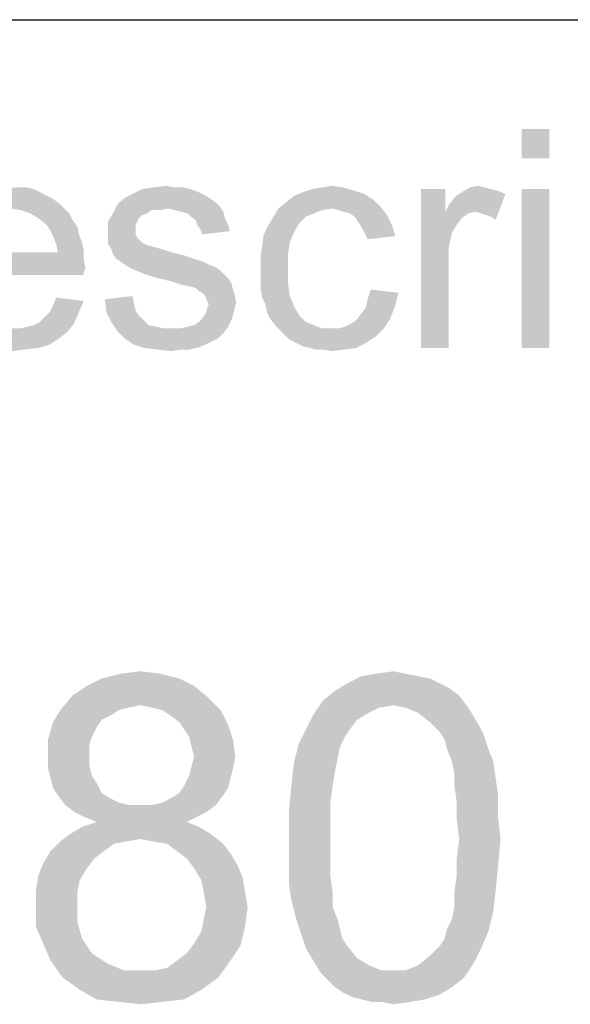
# Paper-space layout '61767N-2-A-2_1_2' of a CAD drawing. Header units: millimetres. Extents: x 0 to 594, y 1 to 420.
# Tile 69 of 83: x 531 to 536, y 55 to 64. Entities that reach past the tile are written whole.
import ezdxf

# ---------------------------------------------------------------- set-up
doc = ezdxf.new("R2010")
doc.units = ezdxf.units.MM
doc.header["$LTSCALE"] = 32.67
doc.layers.add('61767N-2-A-2_DXF_FORMAT', color=7, linetype='CONTINUOUS')
doc.layers.add('DETAIL', color=7, linetype='CONTINUOUS')

psp = doc.layouts.new('61767N-2-A-2_1_2')

# ---------------------------------------------------------------- linework, layer by layer
at = {"layer": '61767N-2-A-2_DXF_FORMAT', "color": 2, "linetype": 'Continuous'}
psp.add_line((409, 63.662), (584, 63.662), dxfattribs=at)
at = {"layer": 'DETAIL', "color": 2, "linetype": 'Continuous'}
for points in [[(535.8889, 62.662), (535.637, 62.3953), (535.637, 62.662)], [(535.637, 62.3953), (535.8889, 62.662), (535.8889, 62.3953)], [(531.1778, 62.1139), (530.6889, 62.0842), (530.763, 62.1139)], [(530.6889, 62.0842), (531.1778, 62.1139), (531.237, 62.0842)], [(531.0444, 62.1287), (531.1185, 62.1287), (530.763, 62.1139)], [(530.763, 62.1139), (531.1185, 62.1287), (531.1778, 62.1139)], [(532.6148, 62.1139), (532.6889, 62.0842), (532.0815, 62.0694)], [(532.6148, 62.1139), (532.0815, 62.0694), (532.1704, 62.1139)], [(532.4667, 62.1287), (532.5407, 62.1287), (532.1704, 62.1139)], [(532.4667, 62.1287), (532.1704, 62.1139), (532.2741, 62.1287)], [(532.1704, 62.1139), (532.5407, 62.1287), (532.6148, 62.1139)], [(532.2741, 62.1287), (532.3926, 62.1435), (532.4667, 62.1287)], [(534.1111, 62.099), (533.637, 62.0842), (533.7259, 62.1139)], [(534.0074, 62.1287), (533.7259, 62.1139), (533.8148, 62.1287)], [(533.7259, 62.1139), (534.0074, 62.1287), (534.1111, 62.099)], [(533.8148, 62.1287), (533.9037, 62.1435), (534.0074, 62.1287)], [(534.9407, 62.1139), (534.9407, 61.9064), (534.7185, 60.662)], [(534.9407, 62.1139), (534.7185, 60.662), (534.7185, 62.1139)], [(535.2963, 62.1287), (535.3556, 62.1139), (535.0889, 62.0842)], [(535.2963, 62.1287), (535.0889, 62.0842), (535.163, 62.1287)], [(535.3556, 62.1139), (535.4148, 62.099), (535.0889, 62.0842)], [(535.163, 62.1287), (535.237, 62.1435), (535.2963, 62.1287)], [(535.8889, 62.1139), (535.637, 60.662), (535.637, 62.1139)], [(535.637, 60.662), (535.8889, 62.1139), (535.8889, 60.662)], [(531.3556, 62.025), (530.5259, 61.9805), (530.5704, 62.025)], [(530.5259, 61.9805), (531.3556, 62.025), (531.4148, 61.9805)], [(531.2963, 62.0546), (530.5704, 62.025), (530.6296, 62.0546)], [(530.5704, 62.025), (531.2963, 62.0546), (531.3556, 62.025)], [(531.237, 62.0842), (530.6296, 62.0546), (530.6889, 62.0842)], [(530.6296, 62.0546), (531.237, 62.0842), (531.2963, 62.0546)], [(532.7926, 62.025), (531.9482, 61.9805), (532.0222, 62.0398)], [(532.7926, 62.025), (532.837, 61.9953), (531.9482, 61.9805)], [(532.7482, 62.0546), (532.0222, 62.0398), (532.0815, 62.0694)], [(532.0222, 62.0398), (532.7482, 62.0546), (532.7926, 62.025)], [(532.0815, 62.0694), (532.6889, 62.0842), (532.7482, 62.0546)], [(534.2889, 62.0101), (533.4889, 61.9953), (533.563, 62.0546)], [(534.2, 62.0694), (533.563, 62.0546), (533.637, 62.0842)], [(533.563, 62.0546), (534.2, 62.0694), (534.2889, 62.0101)], [(533.637, 62.0842), (534.1111, 62.099), (534.2, 62.0694)], [(534.9407, 61.9064), (534.9704, 61.9657), (535.4889, 62.0694)], [(535.2222, 61.9064), (534.9407, 61.9064), (535.4889, 62.0694)], [(534.9704, 61.9657), (535.0148, 62.025), (535.4889, 62.0694)], [(535.0148, 62.025), (535.0444, 62.0546), (535.4889, 62.0694)], [(535.4889, 62.0694), (535.0444, 62.0546), (535.0889, 62.0842)], [(535.0889, 62.0842), (535.4148, 62.099), (535.4889, 62.0694)], [(535.2667, 61.8916), (535.2222, 61.9064), (535.4889, 62.0694)], [(535.3111, 61.8768), (535.2667, 61.8916), (535.4889, 62.0694)], [(535.3556, 61.862), (535.3111, 61.8768), (535.4889, 62.0694)], [(535.3556, 61.862), (535.4889, 62.0694), (535.4, 61.8324)], [(531.4148, 61.9805), (530.4667, 61.9361), (530.5259, 61.9805)], [(530.9704, 61.9361), (530.4667, 61.9361), (531.4148, 61.9805)], [(530.9704, 61.9361), (531.4148, 61.9805), (531.4593, 61.9361)], [(531.4593, 61.9361), (531.0593, 61.9213), (530.9704, 61.9361)], [(531.1482, 61.8916), (531.0593, 61.9213), (531.4593, 61.9361)], [(531.1482, 61.8916), (531.4593, 61.9361), (531.5037, 61.8916)], [(532.4074, 61.9361), (531.9037, 61.8916), (531.9482, 61.9805)], [(532.4074, 61.9361), (532.2593, 61.9213), (531.9037, 61.8916)], [(531.9482, 61.9805), (532.837, 61.9953), (532.8815, 61.9509)], [(531.9482, 61.9805), (532.8815, 61.9509), (532.4074, 61.9361)], [(532.2593, 61.9213), (532.4074, 61.9361), (532.3333, 61.9213)], [(532.4667, 61.9213), (532.4074, 61.9361), (532.8815, 61.9509)], [(532.5259, 61.9064), (532.4667, 61.9213), (532.8815, 61.9509)], [(532.5259, 61.9064), (532.8815, 61.9509), (532.9111, 61.9064)], [(533.9037, 61.9361), (533.8148, 61.9213), (533.3704, 61.862)], [(533.9037, 61.9361), (533.3704, 61.862), (533.4148, 61.9361)], [(534.3482, 61.9509), (533.4148, 61.9361), (533.4889, 61.9953)], [(533.9037, 61.9361), (533.4148, 61.9361), (534.3482, 61.9509)], [(533.4889, 61.9953), (534.2889, 62.0101), (534.3482, 61.9509)], [(533.963, 61.9213), (533.9037, 61.9361), (534.3482, 61.9509)], [(534.0074, 61.9064), (533.963, 61.9213), (534.3482, 61.9509)], [(534.0667, 61.8916), (534.0074, 61.9064), (534.3482, 61.9509)], [(534.0667, 61.8916), (534.3482, 61.9509), (534.4074, 61.8768)], [(531.5037, 61.8916), (531.2222, 61.8472), (531.1482, 61.8916)], [(531.2222, 61.8472), (531.5037, 61.8916), (531.5333, 61.8324)], [(531.5333, 61.8324), (531.2963, 61.7879), (531.2222, 61.8472)], [(532.2148, 61.8916), (532.1704, 61.8768), (531.8593, 61.8176)], [(532.2148, 61.8916), (531.8593, 61.8176), (531.9037, 61.8916)], [(532.1704, 61.8768), (532.1407, 61.8472), (531.8593, 61.8176)], [(531.8593, 61.8176), (532.1407, 61.8472), (532.1259, 61.8176)], [(531.9037, 61.8916), (532.2593, 61.9213), (532.2148, 61.8916)], [(532.9111, 61.9064), (532.5852, 61.8916), (532.5259, 61.9064)], [(532.6148, 61.862), (532.5852, 61.8916), (532.9111, 61.9064)], [(532.6148, 61.862), (532.9111, 61.9064), (532.9259, 61.8472)], [(532.9259, 61.8472), (532.6593, 61.8324), (532.6148, 61.862)], [(532.6741, 61.7879), (532.6593, 61.8324), (532.9259, 61.8472)], [(532.6741, 61.7879), (532.9259, 61.8472), (532.9556, 61.7879)], [(533.6667, 61.862), (533.6074, 61.8027), (533.3259, 61.7879)], [(533.6667, 61.862), (533.3259, 61.7879), (533.3704, 61.862)], [(533.8148, 61.9213), (533.7407, 61.8916), (533.3704, 61.862)], [(533.3704, 61.862), (533.7407, 61.8916), (533.6667, 61.862)], [(534.4074, 61.8768), (534.1111, 61.862), (534.0667, 61.8916)], [(534.1407, 61.8176), (534.1111, 61.862), (534.4074, 61.8768)], [(534.1407, 61.8176), (534.4074, 61.8768), (534.4519, 61.7879)], [(534.9407, 61.9064), (535, 61.7139), (534.7185, 60.662)], [(534.9407, 61.9064), (535.2222, 61.9064), (535.1482, 61.8916)], [(534.9407, 61.9064), (535.1482, 61.8916), (535.0889, 61.8472)], [(534.9407, 61.9064), (535.0889, 61.8472), (535.0444, 61.7879)], [(534.9407, 61.9064), (535.0444, 61.7879), (535, 61.7139)], [(531.2963, 61.7879), (531.5333, 61.8324), (531.5778, 61.7731)], [(531.5778, 61.7731), (531.3259, 61.7435), (531.2963, 61.7879)], [(531.3259, 61.7435), (531.5778, 61.7731), (531.5926, 61.699)], [(531.5926, 61.699), (531.3556, 61.6842), (531.3259, 61.7435)], [(532.1259, 61.8176), (532.1111, 61.7879), (531.8593, 61.7139)], [(532.1259, 61.8176), (531.8593, 61.7139), (531.8593, 61.8176)], [(532.1111, 61.7879), (532.1111, 61.7435), (531.8593, 61.7139)], [(531.8593, 61.7139), (532.1111, 61.7435), (532.1111, 61.699)], [(532.9556, 61.7879), (532.7037, 61.7435), (532.6741, 61.7879)], [(532.7037, 61.7435), (532.9556, 61.7879), (532.9704, 61.7287)], [(532.9704, 61.7287), (532.7185, 61.699), (532.7037, 61.7435)], [(533.563, 61.7287), (533.2815, 61.699), (533.3259, 61.7879)], [(533.3259, 61.7879), (533.6074, 61.8027), (533.563, 61.7287)], [(534.4519, 61.7879), (534.1704, 61.7731), (534.1407, 61.8176)], [(534.2, 61.7139), (534.1704, 61.7731), (534.4519, 61.7879)], [(534.2, 61.7139), (534.4519, 61.7879), (534.4815, 61.6842)], [(531.3556, 61.6842), (531.5926, 61.699), (531.6222, 61.625)], [(531.6222, 61.625), (531.3852, 61.6101), (531.3556, 61.6842)], [(532.1111, 61.699), (531.8593, 61.6694), (531.8593, 61.7139)], [(531.8593, 61.6694), (532.1111, 61.699), (532.1259, 61.6694)], [(532.1259, 61.6694), (532.1704, 61.625), (531.8593, 61.6101)], [(532.1259, 61.6694), (531.8593, 61.6101), (531.8593, 61.6694)], [(533.5185, 61.625), (533.2667, 61.5953), (533.2815, 61.699)], [(533.2815, 61.699), (533.563, 61.7287), (533.5185, 61.625)], [(534.4815, 61.6842), (534.2296, 61.6546), (534.2, 61.7139)], [(535, 61.7139), (534.9704, 61.5805), (534.7185, 60.662)], [(531.3852, 61.6101), (531.6222, 61.625), (531.637, 61.5509)], [(531.637, 61.5509), (531.4, 61.5361), (531.3852, 61.6101)], [(531.8593, 61.6101), (532.1704, 61.625), (532.2296, 61.5953)], [(532.2296, 61.5953), (531.8889, 61.5657), (531.8593, 61.6101)], [(532.2444, 61.5953), (532.2889, 61.5805), (531.8889, 61.5657)], [(532.2296, 61.5953), (532.2444, 61.5953), (531.8889, 61.5657)], [(531.8889, 61.5657), (532.2889, 61.5805), (532.3482, 61.5657)], [(532.3482, 61.5657), (531.9037, 61.5213), (531.8889, 61.5657)], [(532.3482, 61.5657), (532.437, 61.5361), (531.9037, 61.5213)], [(533.5037, 61.5213), (533.2519, 61.4916), (533.2667, 61.5953)], [(533.2667, 61.5953), (533.5185, 61.625), (533.5037, 61.5213)], [(534.9704, 61.5805), (534.9704, 61.4176), (534.7185, 60.662)], [(531.4, 61.5361), (531.637, 61.4768), (530.2889, 61.462)], [(530.5407, 61.5361), (531.4, 61.5361), (530.2889, 61.462)], [(530.2889, 61.462), (531.637, 61.4768), (531.6519, 61.3879)], [(531.4, 61.5361), (531.637, 61.5509), (531.637, 61.4768)], [(531.9037, 61.5213), (532.437, 61.5361), (532.5556, 61.5064)], [(532.5556, 61.5064), (531.9333, 61.4768), (531.9037, 61.5213)], [(531.9333, 61.4768), (532.5556, 61.5064), (532.6444, 61.4768)], [(532.6444, 61.4768), (531.9778, 61.4472), (531.9333, 61.4768)], [(531.9778, 61.4472), (532.6444, 61.4768), (532.7333, 61.4472)], [(533.2519, 61.4916), (533.5037, 61.5213), (533.5037, 61.3879)], [(533.5037, 61.3879), (533.2519, 61.3731), (533.2519, 61.4916)], [(531.6519, 61.3879), (530.2889, 61.3731), (530.2889, 61.462)], [(530.2889, 61.3731), (531.6519, 61.3879), (531.637, 61.3583)], [(532.7333, 61.4472), (532.0222, 61.4176), (531.9778, 61.4472)], [(532.0222, 61.4176), (532.7333, 61.4472), (532.7926, 61.4176)], [(532.7926, 61.4176), (532.0667, 61.3879), (532.0222, 61.4176)], [(532.7926, 61.4176), (532.837, 61.4027), (532.0667, 61.3879)], [(532.0667, 61.3879), (532.837, 61.4027), (532.8815, 61.3731)], [(532.8815, 61.3731), (532.1407, 61.3583), (532.0667, 61.3879)], [(533.2519, 61.2842), (533.2519, 61.3731), (533.5037, 61.3879)], [(533.2519, 61.2842), (533.5037, 61.3879), (533.5037, 61.2546)], [(534.7185, 60.662), (534.9704, 61.4176), (534.9704, 60.662)], [(530.2889, 61.3731), (531.637, 61.3583), (530.5407, 61.3287)], [(530.5407, 61.3287), (531.637, 61.3583), (531.637, 61.3287)], [(532.2148, 61.3287), (532.1407, 61.3583), (532.8815, 61.3731)], [(532.2148, 61.3287), (532.8815, 61.3731), (532.9259, 61.3287)], [(532.9259, 61.3287), (532.3185, 61.299), (532.2148, 61.3287)], [(532.3185, 61.299), (532.9259, 61.3287), (532.9556, 61.299)], [(532.9556, 61.299), (532.437, 61.2694), (532.3185, 61.299)], [(532.437, 61.2694), (532.9556, 61.299), (532.9852, 61.2546)], [(532.9852, 61.2546), (532.5259, 61.2398), (532.437, 61.2694)], [(532.6, 61.225), (532.5259, 61.2398), (532.9852, 61.2546)], [(532.6593, 61.2101), (532.6, 61.225), (532.9852, 61.2546)], [(532.6593, 61.2101), (532.9852, 61.2546), (533, 61.1953)], [(533, 61.1953), (532.6889, 61.1805), (532.6593, 61.2101)], [(533.5037, 61.2546), (533.2519, 61.2101), (533.2519, 61.2842)], [(533.2519, 61.2101), (533.5037, 61.2546), (533.5185, 61.1361)], [(533.5185, 61.1361), (533.2667, 61.1213), (533.2519, 61.2101)], [(531.637, 61.0916), (531.3556, 61.0472), (531.3852, 61.1213)], [(531.8296, 61.1064), (532.0815, 61.1361), (532.0963, 61.062)], [(532.7185, 61.1657), (532.6889, 61.1805), (533, 61.1953)], [(532.7185, 61.1657), (533, 61.1953), (533.0148, 61.1509)], [(533.0148, 61.1509), (532.7482, 61.1361), (532.7185, 61.1657)], [(532.763, 61.0916), (532.7482, 61.1361), (533.0148, 61.1509)], [(532.763, 61.0916), (533.0148, 61.1509), (533.0296, 61.0768)], [(533.2963, 61.062), (533.2667, 61.1213), (533.5185, 61.1361)], [(533.2963, 61.062), (533.5185, 61.1361), (533.563, 61.0324)], [(534.5111, 61.1657), (534.2296, 61.1064), (534.2593, 61.1953)], [(534.2296, 61.1064), (534.5111, 61.1657), (534.4815, 61.0472)], [(531.3259, 60.9879), (531.3556, 61.0472), (531.637, 61.0916)], [(531.3259, 60.9879), (531.637, 61.0916), (531.5926, 60.9879)], [(532.0963, 61.062), (531.8444, 60.9879), (531.8296, 61.1064)], [(532.0963, 61.062), (532.1111, 61.0027), (531.8444, 60.9879)], [(533.0296, 61.0768), (532.7778, 61.062), (532.763, 61.0916)], [(532.763, 61.0176), (532.7778, 61.062), (533.0296, 61.0768)], [(532.763, 61.0176), (533.0296, 61.0768), (533.0148, 61.0176)], [(533.563, 61.0324), (533.3111, 60.9879), (533.2963, 61.062)], [(533.3111, 60.9879), (533.563, 61.0324), (533.6074, 60.9583)], [(534.1704, 60.9731), (534.2148, 61.0324), (534.4815, 61.0472)], [(534.1704, 60.9731), (534.4815, 61.0472), (534.437, 60.9287)], [(534.4815, 61.0472), (534.2148, 61.0324), (534.2296, 61.1064)], [(531.237, 60.899), (531.2815, 60.9435), (531.5926, 60.9879)], [(531.237, 60.899), (531.5926, 60.9879), (531.5482, 60.8842)], [(531.5926, 60.9879), (531.2815, 60.9435), (531.3259, 60.9879)], [(531.8444, 60.9879), (532.1111, 61.0027), (532.1407, 60.9583)], [(532.1407, 60.9583), (531.8889, 60.899), (531.8444, 60.9879)], [(532.1407, 60.9583), (532.1852, 60.9139), (531.8889, 60.899)], [(533, 60.9583), (532.7185, 60.9287), (532.7482, 60.9731)], [(532.7185, 60.9287), (533, 60.9583), (532.9852, 60.9139)], [(533.0148, 61.0176), (532.7482, 60.9731), (532.763, 61.0176)], [(532.7482, 60.9731), (533.0148, 61.0176), (533, 60.9583)], [(533.6074, 60.9583), (533.3407, 60.9287), (533.3111, 60.9879)], [(533.3407, 60.9287), (533.6074, 60.9583), (533.6667, 60.899)], [(534.437, 60.9287), (534.1259, 60.9139), (534.1704, 60.9731)], [(531.0593, 60.8398), (531.1185, 60.8546), (531.5482, 60.8842)], [(531.0593, 60.8398), (531.5482, 60.8842), (531.4889, 60.8101)], [(531.1185, 60.8546), (531.1778, 60.8694), (531.5482, 60.8842)], [(531.5482, 60.8842), (531.1778, 60.8694), (531.237, 60.899)], [(531.8889, 60.899), (532.1852, 60.9139), (532.2296, 60.8694)], [(532.2296, 60.8694), (531.9482, 60.8101), (531.8889, 60.899)], [(532.2296, 60.8694), (532.3037, 60.8546), (531.9482, 60.8101)], [(532.3037, 60.8546), (532.363, 60.8398), (531.9482, 60.8101)], [(531.9482, 60.8101), (532.5259, 60.8398), (532.9556, 60.8546)], [(531.9482, 60.8101), (532.9556, 60.8546), (532.9111, 60.7953)], [(532.9556, 60.8546), (532.5259, 60.8398), (532.5852, 60.8546)], [(532.5852, 60.8546), (532.6444, 60.8694), (532.9852, 60.9139)], [(532.5852, 60.8546), (532.9852, 60.9139), (532.9556, 60.8546)], [(532.6444, 60.8694), (532.6889, 60.899), (532.9852, 60.9139)], [(532.9852, 60.9139), (532.6889, 60.899), (532.7185, 60.9287)], [(533.6667, 60.899), (533.3852, 60.8694), (533.3407, 60.9287)], [(533.3852, 60.8694), (533.6667, 60.899), (533.7407, 60.8694)], [(533.7407, 60.8694), (533.4296, 60.825), (533.3852, 60.8694)], [(533.7407, 60.8694), (533.8148, 60.8398), (533.4296, 60.825)], [(533.963, 60.8398), (534.0222, 60.8546), (534.437, 60.9287)], [(533.963, 60.8398), (534.437, 60.9287), (534.3778, 60.8398)], [(534.0222, 60.8546), (534.0815, 60.8842), (534.437, 60.9287)], [(534.0815, 60.8842), (534.1259, 60.9139), (534.437, 60.9287)], [(530.9852, 60.8398), (531.0593, 60.8398), (530.4667, 60.825)], [(531.4889, 60.8101), (530.4667, 60.825), (531.0593, 60.8398)], [(531.4889, 60.8101), (530.5259, 60.7805), (530.4667, 60.825)], [(530.5259, 60.7805), (531.4889, 60.8101), (531.4148, 60.7509)], [(531.4148, 60.7509), (530.5704, 60.7361), (530.5259, 60.7805)], [(532.437, 60.8398), (532.5259, 60.8398), (531.9482, 60.8101)], [(532.363, 60.8398), (532.437, 60.8398), (531.9482, 60.8101)], [(532.9111, 60.7953), (532.0074, 60.7509), (531.9482, 60.8101)], [(532.0074, 60.7509), (532.9111, 60.7953), (532.8667, 60.7509)], [(533.963, 60.8398), (534.3778, 60.8398), (533.4296, 60.825)], [(533.8889, 60.8398), (533.963, 60.8398), (533.4296, 60.825)], [(533.8148, 60.8398), (533.8889, 60.8398), (533.4296, 60.825)], [(533.4741, 60.7805), (533.4296, 60.825), (534.3778, 60.8398)], [(533.4741, 60.7805), (534.3778, 60.8398), (534.3037, 60.7657)], [(534.3037, 60.7657), (533.5185, 60.7361), (533.4741, 60.7805)], [(533.5778, 60.7064), (533.5185, 60.7361), (534.3037, 60.7657)], [(533.5778, 60.7064), (534.3037, 60.7657), (534.2148, 60.7064)], [(530.6296, 60.7064), (530.5704, 60.7361), (531.4148, 60.7509)], [(530.6296, 60.7064), (531.4148, 60.7509), (531.3259, 60.6916)], [(531.3259, 60.6916), (530.6889, 60.6768), (530.6296, 60.7064)], [(530.763, 60.662), (530.6889, 60.6768), (531.3259, 60.6916)], [(530.763, 60.662), (531.3259, 60.6916), (531.2222, 60.662)], [(532.8667, 60.7509), (532.0963, 60.6916), (532.0074, 60.7509)], [(532.8667, 60.7509), (532.8074, 60.7213), (532.0963, 60.6916)], [(532.0963, 60.6916), (532.8074, 60.7213), (532.7482, 60.6916)], [(532.7482, 60.6916), (532.1852, 60.662), (532.0963, 60.6916)], [(532.1852, 60.662), (532.7482, 60.6916), (532.6741, 60.662)], [(534.2148, 60.7064), (533.637, 60.6768), (533.5778, 60.7064)], [(533.6963, 60.662), (533.637, 60.6768), (534.2148, 60.7064)], [(533.6963, 60.662), (534.2148, 60.7064), (534.1259, 60.662)], [(531.2222, 60.662), (530.837, 60.6472), (530.763, 60.662)], [(530.9111, 60.6472), (530.837, 60.6472), (531.2222, 60.662)], [(530.9111, 60.6472), (531.2222, 60.662), (531.1037, 60.6472)], [(531.1037, 60.6472), (530.9852, 60.6324), (530.9111, 60.6472)], [(532.6741, 60.662), (532.3037, 60.6472), (532.1852, 60.662)], [(532.5259, 60.6472), (532.3037, 60.6472), (532.6741, 60.662)], [(532.5259, 60.6472), (532.437, 60.6324), (532.3037, 60.6472)], [(532.5259, 60.6472), (532.6741, 60.662), (532.6, 60.6472)], [(534.1259, 60.662), (533.7556, 60.6472), (533.6963, 60.662)], [(533.8296, 60.6472), (533.7556, 60.6472), (534.1259, 60.662)], [(533.8296, 60.6472), (534.1259, 60.662), (534.0222, 60.6472)], [(534.0222, 60.6472), (533.9037, 60.6324), (533.8296, 60.6472)], [(531.9778, 57.6838), (532.1556, 57.706), (532.3333, 57.6838)], [(534.3111, 57.6838), (534.4667, 57.706), (534.5778, 57.6838)], [(532.5111, 57.6393), (531.6667, 57.5727), (531.8, 57.6393)], [(531.6667, 57.5727), (532.5111, 57.6393), (532.6444, 57.5727)], [(532.3333, 57.6838), (531.8, 57.6393), (531.9778, 57.6838)], [(531.8, 57.6393), (532.3333, 57.6838), (532.5111, 57.6393)], [(534.6889, 57.6616), (534.8, 57.6393), (534.0444, 57.5949)], [(534.6889, 57.6616), (534.0444, 57.5949), (534.1778, 57.6616)], [(534.0444, 57.5949), (534.8, 57.6393), (534.8889, 57.5949)], [(534.5778, 57.6838), (534.1778, 57.6616), (534.3111, 57.6838)], [(534.1778, 57.6616), (534.5778, 57.6838), (534.6889, 57.6616)], [(532.6444, 57.5727), (531.5333, 57.4838), (531.6667, 57.5727)], [(531.5333, 57.4838), (532.6444, 57.5727), (532.7778, 57.4616)], [(535.0667, 57.4838), (533.8222, 57.4393), (533.9333, 57.5282)], [(534.8889, 57.5949), (534.9778, 57.5504), (533.9333, 57.5282)], [(534.8889, 57.5949), (533.9333, 57.5282), (534.0444, 57.5949)], [(533.9333, 57.5282), (534.9778, 57.5504), (535.0667, 57.4838)], [(532.7778, 57.4616), (531.4222, 57.3504), (531.5333, 57.4838)], [(532.7778, 57.4616), (532.1556, 57.3949), (531.4222, 57.3504)], [(532.2667, 57.3727), (532.1556, 57.3949), (532.7778, 57.4616)], [(532.3556, 57.3504), (532.2667, 57.3727), (532.7778, 57.4616)], [(532.3556, 57.3504), (532.7778, 57.4616), (532.8889, 57.3504)], [(534.4667, 57.3949), (533.7333, 57.306), (533.8222, 57.4393)], [(534.4667, 57.3949), (533.8222, 57.4393), (535.0667, 57.4838)], [(534.4667, 57.3949), (535.0667, 57.4838), (535.1333, 57.3949)], [(531.9556, 57.3504), (531.8889, 57.306), (531.3556, 57.2393)], [(531.9556, 57.3504), (531.3556, 57.2393), (531.4222, 57.3504)], [(532.1556, 57.3949), (532.0444, 57.3727), (531.4222, 57.3504)], [(531.4222, 57.3504), (532.0444, 57.3727), (531.9556, 57.3504)], [(532.8889, 57.3504), (532.4222, 57.306), (532.3556, 57.3504)], [(532.5111, 57.2393), (532.4222, 57.306), (532.8889, 57.3504)], [(532.5111, 57.2393), (532.8889, 57.3504), (532.9556, 57.2171)], [(534.4667, 57.3949), (534.3333, 57.3727), (533.7333, 57.306)], [(534.3333, 57.3727), (534.2444, 57.3282), (533.7333, 57.306)], [(535.1333, 57.3949), (534.5778, 57.3727), (534.4667, 57.3949)], [(534.6889, 57.3282), (534.5778, 57.3727), (535.1333, 57.3949)], [(534.6889, 57.3282), (535.1333, 57.3949), (535.1778, 57.3282)], [(531.8889, 57.306), (531.8, 57.2616), (531.3556, 57.2393)], [(531.3556, 57.2393), (531.8, 57.2616), (531.7556, 57.1949)], [(534.1333, 57.2616), (533.6667, 57.1727), (533.7333, 57.306)], [(533.6667, 57.1727), (534.1333, 57.2616), (534.0667, 57.1727)], [(533.7333, 57.306), (534.2444, 57.3282), (534.1333, 57.2616)], [(535.1778, 57.3282), (534.8, 57.2393), (534.6889, 57.3282)], [(534.8, 57.2393), (535.1778, 57.3282), (535.2444, 57.2171)], [(531.7556, 57.1949), (531.3111, 57.0838), (531.3556, 57.2393)], [(531.7556, 57.1949), (531.7111, 57.106), (531.3111, 57.0838)], [(532.9556, 57.2171), (532.5556, 57.1727), (532.5111, 57.2393)], [(532.6, 57.106), (532.5556, 57.1727), (532.9556, 57.2171)], [(532.6, 57.106), (532.9556, 57.2171), (533, 57.0838)], [(534.0667, 57.1727), (534.0222, 57.106), (533.6, 57.0393)], [(534.0667, 57.1727), (533.6, 57.0393), (533.6667, 57.1727)], [(535.2444, 57.2171), (534.8889, 57.1504), (534.8, 57.2393)], [(534.8889, 57.1504), (535.2444, 57.2171), (535.2889, 57.1282)], [(531.3111, 57.0838), (531.7111, 57.106), (531.6889, 57.0393)], [(531.6889, 57.0393), (531.3111, 56.9282), (531.3111, 57.0838)], [(533, 57.0838), (532.6222, 57.0171), (532.6, 57.106)], [(532.6444, 56.9282), (532.6222, 57.0171), (533, 57.0838)], [(532.6444, 56.9282), (533, 57.0838), (533.0222, 56.9282)], [(533.6, 57.0393), (534.0222, 57.106), (533.9778, 57.0171)], [(535.2889, 57.1282), (534.9333, 57.0838), (534.8889, 57.1504)], [(534.9556, 56.9949), (534.9333, 57.0838), (535.2889, 57.1282)], [(534.9556, 56.9949), (535.2889, 57.1282), (535.3333, 56.9949)], [(531.6889, 57.0393), (531.6889, 56.9504), (531.3111, 56.9282)], [(533.9778, 57.0171), (533.5556, 56.8616), (533.6, 57.0393)], [(533.9778, 57.0171), (533.9556, 56.906), (533.5556, 56.8616)], [(535.3333, 56.9949), (535, 56.8838), (534.9556, 56.9949)], [(535, 56.8838), (535.3333, 56.9949), (535.3778, 56.8838)], [(531.3111, 56.9282), (531.6889, 56.9504), (531.6889, 56.8393)], [(531.6889, 56.8393), (531.3111, 56.8171), (531.3111, 56.9282)], [(533.0222, 56.9282), (532.6222, 56.8393), (532.6444, 56.9282)], [(532.6222, 56.8393), (533.0222, 56.9282), (533, 56.8171)], [(533.5556, 56.8616), (533.9556, 56.906), (533.9333, 56.7949)], [(535.3778, 56.8838), (535.0222, 56.7727), (535, 56.8838)], [(535.0222, 56.7727), (535.3778, 56.8838), (535.4, 56.7282)], [(531.3111, 56.8171), (531.6889, 56.8393), (531.7111, 56.7504)], [(531.7111, 56.7504), (531.3333, 56.7282), (531.3111, 56.8171)], [(533, 56.8171), (532.6, 56.7504), (532.6222, 56.8393)], [(532.6, 56.7504), (533, 56.8171), (532.9778, 56.7282)], [(533.9333, 56.7949), (533.5333, 56.6616), (533.5556, 56.8616)], [(533.5333, 56.6616), (533.9333, 56.7949), (533.9111, 56.6616)], [(531.3333, 56.7282), (531.7111, 56.7504), (531.7556, 56.6838)], [(531.7556, 56.6838), (531.3556, 56.6393), (531.3333, 56.7282)], [(532.9778, 56.7282), (532.5556, 56.6616), (532.6, 56.7504)], [(532.5556, 56.6616), (532.9778, 56.7282), (532.9556, 56.6393)], [(535.4, 56.7282), (535.0222, 56.6616), (535.0222, 56.7727)], [(535.0222, 56.6616), (535.4, 56.7282), (535.4222, 56.5727)], [(531.3556, 56.6393), (531.7556, 56.6838), (531.8, 56.5949)], [(531.8, 56.5949), (531.4, 56.5727), (531.3556, 56.6393)], [(532.9556, 56.6393), (532.5111, 56.5949), (532.5556, 56.6616)], [(532.5111, 56.5949), (532.9556, 56.6393), (532.9111, 56.5727)], [(533.9111, 56.6616), (533.8889, 56.506), (533.5111, 56.4171)], [(533.9111, 56.6616), (533.5111, 56.4171), (533.5333, 56.6616)], [(535.4222, 56.5727), (535.0444, 56.506), (535.0222, 56.6616)], [(531.4, 56.5727), (531.8, 56.5949), (531.8667, 56.5504)], [(531.8667, 56.5504), (531.4667, 56.4838), (531.4, 56.5727)], [(531.8667, 56.5504), (531.9556, 56.506), (531.4667, 56.4838)], [(532.2667, 56.4838), (532.3556, 56.506), (532.9111, 56.5727)], [(532.2667, 56.4838), (532.9111, 56.5727), (532.8444, 56.4838)], [(532.3556, 56.506), (532.4444, 56.5504), (532.9111, 56.5727)], [(532.9111, 56.5727), (532.4444, 56.5504), (532.5111, 56.5949)], [(535.0444, 56.506), (535.4222, 56.5727), (535.4222, 56.3727)], [(531.4667, 56.4838), (531.9556, 56.506), (532.0444, 56.4838)], [(532.0444, 56.4838), (531.5556, 56.4171), (531.4667, 56.4838)], [(532.2667, 56.4838), (532.8444, 56.4838), (531.5556, 56.4171)], [(532.1556, 56.4838), (532.2667, 56.4838), (531.5556, 56.4171)], [(532.0444, 56.4838), (532.1556, 56.4838), (531.5556, 56.4171)], [(531.5556, 56.4171), (532.8444, 56.4838), (532.7556, 56.4171)], [(533.5111, 56.4171), (533.8889, 56.506), (533.8889, 56.3504)], [(535.4222, 56.3727), (535.0444, 56.3504), (535.0444, 56.506)], [(532.7556, 56.4171), (531.6444, 56.3727), (531.5556, 56.4171)], [(531.6444, 56.3727), (532.7556, 56.4171), (532.6667, 56.3727)], [(532.6667, 56.3727), (531.7556, 56.3282), (531.6444, 56.3727)], [(531.7556, 56.3282), (532.6667, 56.3727), (532.5778, 56.3282)], [(533.8889, 56.3504), (533.5111, 56.1727), (533.5111, 56.4171)], [(533.5111, 56.1727), (533.8889, 56.3504), (533.8889, 56.1727)], [(535.0667, 56.1727), (535.0444, 56.3504), (535.4222, 56.3727)], [(535.0667, 56.1727), (535.4222, 56.3727), (535.4444, 56.1727)], [(532.6889, 56.2838), (531.5111, 56.2171), (531.6222, 56.2838)], [(531.5111, 56.2171), (532.6889, 56.2838), (532.8, 56.2171)], [(532.5778, 56.3282), (531.6222, 56.2838), (531.7556, 56.3282)], [(531.6222, 56.2838), (532.5778, 56.3282), (532.6889, 56.2838)], [(532.8, 56.2171), (532.1556, 56.1727), (531.4222, 56.1504)], [(532.8, 56.2171), (531.4222, 56.1504), (531.5111, 56.2171)], [(531.4222, 56.1504), (532.1556, 56.1727), (532.0222, 56.1504)], [(532.2667, 56.1504), (532.1556, 56.1727), (532.8, 56.2171)], [(532.4, 56.1282), (532.2667, 56.1504), (532.8, 56.2171)], [(532.4, 56.1282), (532.8, 56.2171), (532.9111, 56.1282)], [(533.8889, 56.1727), (533.8889, 55.9949), (533.5111, 55.9727)], [(533.8889, 56.1727), (533.5111, 55.9727), (533.5111, 56.1727)], [(535.4444, 56.1727), (535.0444, 55.9949), (535.0667, 56.1727)], [(535.0444, 55.9949), (535.4444, 56.1727), (535.4222, 55.9282)], [(532.0222, 56.1504), (531.9111, 56.1282), (531.3333, 56.0616)], [(532.0222, 56.1504), (531.3333, 56.0616), (531.4222, 56.1504)], [(531.3333, 56.0616), (531.9111, 56.1282), (531.8222, 56.0616)], [(532.9111, 56.1282), (532.4889, 56.0616), (532.4, 56.1282)], [(532.4889, 56.0616), (532.9111, 56.1282), (532.9778, 56.0393)], [(531.8222, 56.0616), (531.7333, 55.9949), (531.2667, 55.9504)], [(531.8222, 56.0616), (531.2667, 55.9504), (531.3333, 56.0616)], [(531.2667, 55.9504), (531.7333, 55.9949), (531.6667, 55.906)], [(532.9778, 56.0393), (532.5778, 55.9949), (532.4889, 56.0616)], [(532.5778, 55.9949), (532.9778, 56.0393), (533.0444, 55.9282)], [(533.0444, 55.9282), (532.6444, 55.906), (532.5778, 55.9949)], [(533.5111, 55.9727), (533.8889, 55.9949), (533.8889, 55.8393)], [(535.4222, 55.9282), (535.0444, 55.8393), (535.0444, 55.9949)], [(531.6667, 55.906), (531.2222, 55.8393), (531.2667, 55.9504)], [(531.2222, 55.8393), (531.6667, 55.906), (531.6, 55.7949)], [(532.6444, 55.906), (533.0444, 55.9282), (533.0889, 55.8171)], [(533.0889, 55.8171), (532.7111, 55.7949), (532.6444, 55.906)], [(533.8889, 55.8393), (533.5111, 55.7727), (533.5111, 55.9727)], [(535.0444, 55.8393), (535.4222, 55.9282), (535.4, 55.706)], [(531.6, 55.7949), (531.2, 55.706), (531.2222, 55.8393)], [(532.7333, 55.6838), (532.7111, 55.7949), (533.0889, 55.8171)], [(532.7333, 55.6838), (533.0889, 55.8171), (533.1111, 55.6838)], [(533.5111, 55.7727), (533.8889, 55.8393), (533.9111, 55.6838)], [(535.4, 55.706), (535.0222, 55.6838), (535.0444, 55.8393)], [(531.2, 55.706), (531.6, 55.7949), (531.5778, 55.6838)], [(533.9111, 55.6838), (533.5333, 55.6171), (533.5111, 55.7727)], [(531.5778, 55.6838), (531.2, 55.5727), (531.2, 55.706)], [(531.2, 55.5727), (531.5778, 55.6838), (531.5778, 55.5727)], [(533.1111, 55.6838), (532.7556, 55.5504), (532.7333, 55.6838)], [(532.7556, 55.5504), (533.1111, 55.6838), (533.1333, 55.5504)], [(533.5333, 55.6171), (533.9111, 55.6838), (533.9111, 55.5504)], [(535.0222, 55.5504), (535.0222, 55.6838), (535.4, 55.706)], [(535.0222, 55.5504), (535.4, 55.706), (535.3778, 55.506)], [(531.5778, 55.5727), (531.5778, 55.4171), (531.2, 55.3727)], [(531.5778, 55.5727), (531.2, 55.3727), (531.2, 55.5727)], [(533.1333, 55.5504), (532.7333, 55.4393), (532.7556, 55.5504)], [(532.7333, 55.4393), (533.1333, 55.5504), (533.1111, 55.3727)], [(533.9111, 55.5504), (533.5778, 55.4393), (533.5333, 55.6171)], [(533.5778, 55.4393), (533.9111, 55.5504), (533.9556, 55.4393)], [(535.3778, 55.506), (535, 55.4393), (535.0222, 55.5504)], [(534.9556, 55.3504), (535, 55.4393), (535.3778, 55.506)], [(534.9556, 55.3504), (535.3778, 55.506), (535.3333, 55.3282)], [(531.2, 55.3727), (531.5778, 55.4171), (531.6222, 55.2616)], [(531.6222, 55.2616), (531.2667, 55.2171), (531.2, 55.3727)], [(532.6444, 55.2171), (532.7111, 55.3282), (533.1111, 55.3727)], [(532.6444, 55.2171), (533.1111, 55.3727), (533.0667, 55.1949)], [(533.1111, 55.3727), (532.7111, 55.3282), (532.7333, 55.4393)], [(533.9556, 55.4393), (533.6222, 55.306), (533.5778, 55.4393)], [(533.9556, 55.4393), (533.9778, 55.3504), (533.6222, 55.306)], [(533.6222, 55.306), (533.9778, 55.3504), (534, 55.2616)], [(534, 55.2616), (533.6667, 55.1727), (533.6222, 55.306)], [(534.8889, 55.1949), (534.9333, 55.2616), (535.3333, 55.3282)], [(534.8889, 55.1949), (535.3333, 55.3282), (535.2667, 55.1727)], [(535.3333, 55.3282), (534.9333, 55.2616), (534.9556, 55.3504)], [(531.2667, 55.2171), (531.6222, 55.2616), (531.6667, 55.1949)], [(531.6667, 55.1949), (531.3333, 55.0616), (531.2667, 55.2171)], [(531.6667, 55.1949), (531.7111, 55.1282), (531.3333, 55.0616)], [(532.4889, 55.0616), (532.5778, 55.1282), (533.0667, 55.1949)], [(532.4889, 55.0616), (533.0667, 55.1949), (532.9778, 55.0616)], [(533.0667, 55.1949), (532.5778, 55.1282), (532.6444, 55.2171)], [(534, 55.2616), (534.0444, 55.1949), (533.6667, 55.1727)], [(533.6667, 55.1727), (534.0444, 55.1949), (534.1333, 55.0838)], [(535.2667, 55.1727), (534.8, 55.106), (534.8889, 55.1949)], [(531.7111, 55.1282), (531.7778, 55.0838), (531.3333, 55.0616)], [(531.3333, 55.0616), (531.7778, 55.0838), (531.8444, 55.0393)], [(534.1333, 55.0838), (533.7333, 55.0616), (533.6667, 55.1727)], [(533.7333, 55.0616), (534.1333, 55.0838), (534.2444, 55.0171)], [(535.2, 55.0393), (534.6889, 55.0171), (534.8, 55.106)], [(534.8, 55.106), (535.2667, 55.1727), (535.2, 55.0393)], [(531.8444, 55.0393), (531.4444, 54.906), (531.3333, 55.0616)], [(531.8444, 55.0393), (532, 54.9727), (531.4444, 54.906)], [(532.2889, 54.9727), (532.4, 54.9949), (532.9778, 55.0616)], [(532.2889, 54.9727), (532.9778, 55.0616), (532.8667, 54.906)], [(532.9778, 55.0616), (532.4, 54.9949), (532.4889, 55.0616)], [(534.2444, 55.0171), (533.8, 54.9504), (533.7333, 55.0616)], [(534.2444, 55.0171), (534.3556, 54.9727), (533.8, 54.9504)], [(534.5778, 54.9727), (534.6889, 55.0171), (535.2, 55.0393)], [(534.5778, 54.9727), (535.2, 55.0393), (535.1111, 54.906)], [(532.1556, 54.9727), (532.2889, 54.9727), (531.4444, 54.906)], [(532, 54.9727), (532.1556, 54.9727), (531.4444, 54.906)], [(532.8667, 54.906), (531.4444, 54.906), (532.2889, 54.9727)], [(532.8667, 54.906), (531.6, 54.7949), (531.4444, 54.906)], [(531.6, 54.7949), (532.8667, 54.906), (532.7111, 54.7949)], [(534.4667, 54.9727), (534.5778, 54.9727), (533.8, 54.9504)], [(534.3556, 54.9727), (534.4667, 54.9727), (533.8, 54.9504)], [(535.1111, 54.906), (533.8, 54.9504), (534.5778, 54.9727)], [(535.1111, 54.906), (533.8667, 54.8838), (533.8, 54.9504)], [(533.9333, 54.8171), (533.8667, 54.8838), (535.1111, 54.906)], [(533.9333, 54.8171), (535.1111, 54.906), (535, 54.8171)], [(535, 54.8171), (534, 54.7727), (533.9333, 54.8171)], [(534, 54.7727), (535, 54.8171), (534.8889, 54.7504)], [(532.7111, 54.7949), (531.7556, 54.706), (531.6, 54.7949)], [(531.7556, 54.706), (532.7111, 54.7949), (532.5556, 54.706)], [(534.8889, 54.7504), (534.0889, 54.7282), (534, 54.7727)], [(534.1778, 54.706), (534.0889, 54.7282), (534.8889, 54.7504)], [(534.1778, 54.706), (534.8889, 54.7504), (534.7556, 54.706)], [(532.5556, 54.706), (531.9556, 54.6838), (531.7556, 54.706)], [(531.9556, 54.6838), (532.5556, 54.706), (532.3556, 54.6838)], [(532.3556, 54.6838), (532.1556, 54.6616), (531.9556, 54.6838)], [(534.7556, 54.706), (534.2667, 54.6838), (534.1778, 54.706)], [(534.3556, 54.6838), (534.2667, 54.6838), (534.7556, 54.706)], [(534.3556, 54.6838), (534.7556, 54.706), (534.6222, 54.6838)], [(534.6222, 54.6838), (534.4667, 54.6616), (534.3556, 54.6838)]]:
    psp.add_solid(points, dxfattribs=at)

doc.saveas('drawing.dxf')
